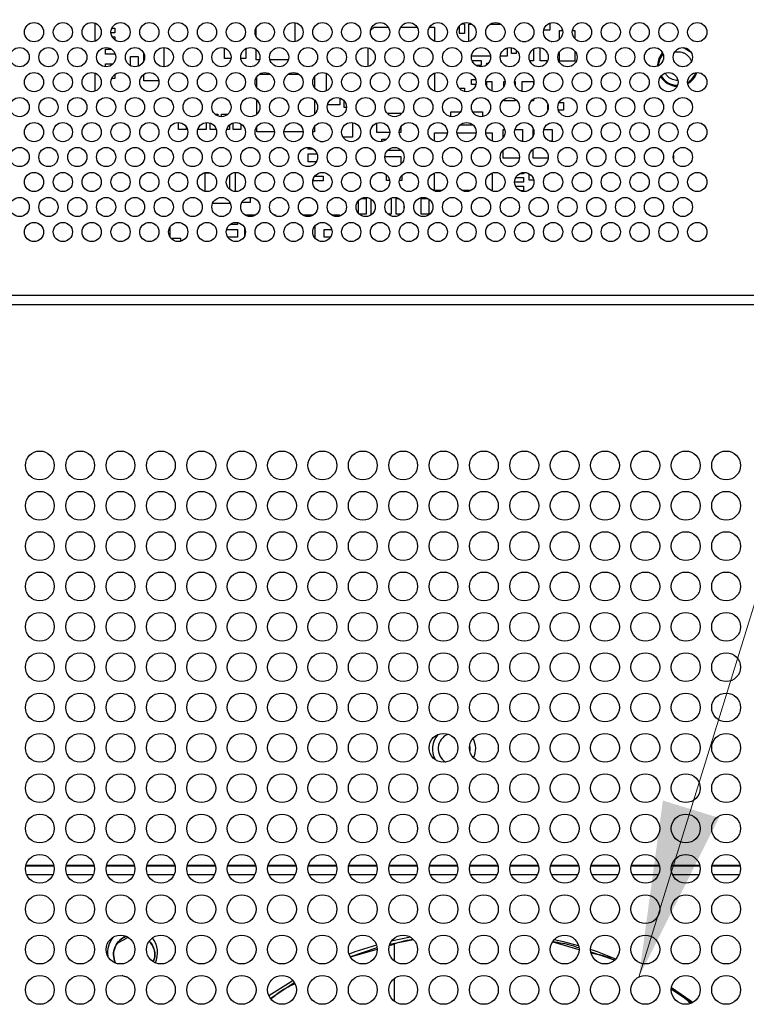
# Model space of a CAD drawing. Header units: millimetres. Extents: x 0 to 1118, y 0 to 864.
# Tile 60 of 69: x 855 to 874, y 426 to 452. Entities that reach past the tile are written whole.
import ezdxf

# ---------------------------------------------------------------- set-up
doc = ezdxf.new("R2010")
doc.units = ezdxf.units.MM
doc.header["$PDSIZE"] = -1
doc.styles.add('SLDTEXTSTYLE0', font='meiryo.ttc', dxfattribs={"width": 0.605})
doc.dimstyles.new('SLDDIMSTYLE3', dxfattribs={"dimtxt": 7.191292, "dimasz": 4.572, "dimexe": 0, "dimexo": 0.0625, "dimgap": 1.797823, "dimtad": 0, "dimtih": 1, "dimtoh": 1, "dimdec": 1, "dimlfac": 4, "dimrnd": 1e-09, "dimzin": 4, "dimdsep": 46, "dimtxsty": 'SLDTEXTSTYLE0', "dimsah": 1, "dimcen": 0.09, "dimadec": 0, "dimazin": 1, "dimtfac": 1, "dimtofl": 0, "dimtmove": 0, "dimatfit": 3, "dimfxl": 1, "dimfrac": 2, "dimtolj": 1, "dimtzin": 12, "dimarcsym": 0})

# ---------------------------------------------------------------- blocks, each defined once
blk = doc.blocks.new('_D_9')
at = {"color": 0, "linetype": 'Continuous', "lineweight": -2}
for p, q in [((805.003, 438.097), (805.003, 484.049)), ((809.575, 484.049), (842.716, 484.049)), ((900.431, 484.049), (867.291, 484.049)), ((905.003, 438.097), (905.003, 484.049))]:
    blk.add_line(p, q, dxfattribs=at)
at = {"color": 0}
for points in [[(809.575, 484.811), (809.575, 483.287), (805.003, 484.049)], [(900.431, 483.287), (900.431, 484.811), (905.003, 484.049)]]:
    blk.add_solid(points, dxfattribs=at)
at = {"layer": 'Defpoints', "color": 0}
for p in [(905.003, 484.049), (805.003, 438.034), (905.003, 438.034)]:
    blk.add_point(p, dxfattribs=at)
at = {"color": 0, "lineweight": 0, "insert": (855.003, 494.863), "char_height": 7.1913, "attachment_point": 2, "style": 'SLDTEXTSTYLE0'}
blk.add_mtext('\\A1;400.0\\P(15.75)', dxfattribs=at)

msp = doc.modelspace()

# ---------------------------------------------------------------- linework, layer by layer
at = {"color": 7, "linetype": 'Continuous', "lineweight": 0}
msp.add_line((892.8812, 496.2591), (871.3608, 426.6895), dxfattribs=at)
at = {"color": 7, "linetype": 'Continuous', "lineweight": 30}
for p, q in [((857.2085, 451.516), (857.2085, 451.0422)), ((862.4085, 451.5273), (862.4085, 451.0309)), ((869.046, 451.5151), (869.046, 451.3341)), ((857.7335, 451.2591), (857.6293, 451.2591)), ((857.6516, 451.3841), (857.7335, 451.3841)), ((857.7335, 451.3841), (857.7335, 451.2591)), ((861.4085, 451.1604), (861.4085, 451.3978)), ((864.3819, 451.32), (864.471, 451.4091)), ((864.471, 451.4091), (864.842, 451.4091)), ((865.165, 451.4091), (865.592, 451.4091)), ((865.915, 451.4091), (866.046, 451.4091)), ((866.046, 451.4091), (866.046, 451.0431)), ((866.696, 451.2466), (866.696, 451.45)), ((866.7552, 451.4966), (866.821, 451.4966)), ((866.821, 451.4966), (866.821, 451.2466)), ((866.9335, 451.4841), (867.0216, 451.4841)), ((866.9335, 451.0352), (866.9335, 451.4841)), ((867.4854, 451.4841), (867.7716, 451.4841)), ((869.046, 451.3341), (868.8846, 451.3341)), ((869.296, 451.0935), (869.296, 451.3216)), ((869.296, 451.3216), (869.3749, 451.3216)), ((869.6321, 451.3216), (869.696, 451.3216)), ((869.696, 451.3216), (869.696, 451.1082)), ((857.6592, 451.1591), (857.7335, 451.1591)), ((857.7335, 451.1591), (857.7335, 451.0754)), ((866.821, 451.2466), (866.696, 451.2466)), ((866.7866, 451.0466), (866.821, 451.0466)), ((866.821, 451.0466), (866.821, 451.0358)), ((868.3287, 451.0341), (868.4282, 451.0341)), ((869.0787, 451.0341), (869.096, 451.0341)), ((869.096, 451.0341), (869.096, 451.0312)), ((857.4835, 450.8341), (857.6466, 450.8341)), ((857.4835, 450.7091), (857.4835, 450.8341)), ((859.0085, 450.879), (859.0085, 450.3791)), ((860.5835, 450.5966), (860.5835, 450.866)), ((861.1335, 450.8484), (861.1335, 450.5966)), ((861.4085, 450.5591), (861.4085, 450.8252)), ((864.321, 450.3884), (864.321, 450.8698)), ((867.9335, 450.8691), (867.9335, 450.6591)), ((868.046, 450.7216), (868.046, 450.8755)), ((868.171, 450.8147), (868.171, 450.7216)), ((868.621, 450.8411), (868.621, 450.5341)), ((868.796, 450.5341), (868.796, 450.8755)), ((869.296, 450.5216), (869.296, 450.7685)), ((869.696, 450.7886), (869.696, 450.5216)), ((857.7335, 450.7091), (857.4835, 450.7091)), ((857.7335, 450.7271), (857.7335, 450.7091)), ((858.1335, 450.6466), (858.3335, 450.6466)), ((858.1335, 450.4098), (858.1335, 450.6466)), ((858.3335, 450.6466), (858.3335, 450.3922)), ((858.4835, 450.5311), (858.4835, 450.7271)), ((860.7514, 450.5966), (860.5835, 450.5966)), ((861.1335, 450.5966), (861.0056, 450.5966)), ((861.4935, 450.5591), (861.4085, 450.5591)), ((862.2435, 450.5591), (861.7635, 450.5591)), ((867.5017, 450.6591), (867.0053, 450.6591)), ((867.0198, 450.5403), (867.2585, 450.5403)), ((867.2585, 450.5403), (867.2585, 450.4153)), ((867.9335, 450.6591), (867.7553, 450.6591)), ((868.171, 450.7216), (868.046, 450.7216)), ((868.621, 450.5341), (868.5222, 450.5341)), ((868.9847, 450.5341), (868.796, 450.5341)), ((869.696, 450.5216), (869.296, 450.5216)), ((857.4835, 450.4591), (857.6868, 450.4591)), ((857.4835, 450.3799), (857.4835, 450.4591)), ((867.2585, 450.4153), (867.1238, 450.4153)), ((867.4085, 450.4716), (867.4476, 450.4716)), ((867.4085, 450.4329), (867.4085, 450.4716)), ((857.2085, 450.216), (857.2085, 449.7422)), ((857.7335, 450.0716), (857.6462, 450.0716)), ((857.7335, 450.1828), (857.7335, 450.0716)), ((858.4835, 450.0091), (858.4835, 450.1828)), ((858.8767, 450.0091), (858.4835, 450.0091)), ((861.421, 449.8397), (861.421, 450.1185)), ((861.4854, 450.1841), (861.7716, 450.1841)), ((862.2354, 450.1841), (862.5216, 450.1841)), ((862.921, 450.1185), (862.921, 449.8397)), ((863.2335, 449.7522), (863.2335, 450.206)), ((866.046, 450.2151), (866.046, 449.7431)), ((867.0085, 450.1778), (867.0085, 450.1926)), ((867.0301, 450.1778), (867.0085, 450.1778)), ((867.0085, 449.9216), (867.0085, 450.0466)), ((867.0085, 450.0466), (867.1192, 450.0466)), ((867.4085, 449.9966), (867.5335, 449.9966)), ((867.4085, 449.8604), (867.4085, 449.9966)), ((867.5335, 449.9966), (867.5335, 449.7479)), ((867.846, 449.9966), (867.8779, 449.9966)), ((867.846, 449.8558), (867.846, 449.9966)), ((868.1291, 449.9966), (868.146, 449.9966)), ((868.146, 449.9966), (868.146, 449.8872)), ((868.321, 449.9966), (868.621, 449.9966)), ((868.321, 449.7358), (868.321, 449.9966)), ((868.621, 449.9966), (868.621, 449.9183)), ((866.6843, 449.8216), (866.821, 449.8216)), ((866.821, 449.8216), (866.821, 449.7358)), ((867.1218, 449.9216), (867.0085, 449.9216)), ((861.421, 449.1435), (861.421, 449.5147)), ((862.921, 449.5147), (862.921, 449.1435)), ((863.5835, 449.566), (863.5835, 449.3841)), ((863.696, 449.3216), (863.696, 449.4886)), ((867.846, 449.4966), (867.846, 449.5232)), ((868.146, 449.4966), (867.846, 449.4966)), ((868.146, 449.5345), (868.146, 449.4966)), ((868.621, 449.4966), (868.5679, 449.4966)), ((868.621, 449.5411), (868.621, 449.4966)), ((863.5835, 449.3841), (863.2596, 449.3841)), ((863.7534, 449.3216), (863.696, 449.3216)), ((866.471, 449.0812), (866.471, 449.2091)), ((866.471, 449.2091), (866.7228, 449.2091)), ((867.0342, 449.2091), (867.296, 449.2091)), ((867.296, 449.2091), (867.296, 449.0841)), ((868.996, 449.2683), (868.996, 449.3899)), ((869.396, 449.2466), (869.2675, 449.2466)), ((869.2828, 449.4466), (869.396, 449.4466)), ((869.396, 449.4466), (869.396, 449.2466)), ((859.5826, 449.1466), (859.5835, 449.1466)), ((859.5835, 449.1466), (859.5835, 449.1458)), ((859.9085, 449.1466), (859.9244, 449.1466)), ((859.9085, 449.1329), (859.9085, 449.1466)), ((860.3326, 449.1466), (860.4085, 449.1466)), ((860.4085, 449.1466), (860.4085, 449.0979)), ((860.5085, 449.0791), (860.5085, 449.1466)), ((860.5085, 449.1466), (860.6744, 449.1466)), ((864.8093, 449.1716), (865.171, 449.1716)), ((865.171, 449.1716), (865.171, 449.1435)), ((867.296, 449.0841), (867.2944, 449.0825)), ((859.3835, 448.7466), (859.3835, 448.929)), ((859.5835, 448.7466), (859.3835, 448.7466)), ((859.5835, 448.8222), (859.5835, 448.7466)), ((859.9085, 448.7466), (859.9085, 448.7978)), ((860.1085, 448.7466), (859.9085, 448.7466)), ((860.1085, 448.9283), (860.1085, 448.7466)), ((860.2085, 448.7466), (860.2085, 448.916)), ((860.3692, 448.7466), (860.2085, 448.7466)), ((860.7085, 448.7466), (860.6378, 448.7466)), ((860.7085, 448.8624), (860.7085, 448.7466)), ((860.8085, 448.7466), (860.8085, 448.9191)), ((861.0085, 448.7466), (860.8085, 448.7466)), ((861.0085, 448.8926), (861.0085, 448.7466)), ((861.121, 448.7341), (861.121, 448.7399)), ((861.1224, 448.7341), (861.121, 448.7341)), ((861.421, 448.6841), (861.421, 448.8185)), ((862.921, 448.8185), (862.921, 448.6841)), ((863.9085, 448.9273), (863.9085, 448.5466)), ((864.546, 448.6716), (864.546, 448.9151)), ((865.171, 448.8185), (865.171, 448.6716)), ((867.052, 448.8591), (866.705, 448.8591)), ((867.8335, 448.7466), (867.8692, 448.7466)), ((867.8335, 448.536), (867.8335, 448.7466)), ((868.1378, 448.7466), (868.3335, 448.7466)), ((868.3335, 448.7466), (868.3335, 448.4466)), ((868.6085, 448.7466), (868.6192, 448.7466)), ((868.6085, 448.5811), (868.6085, 448.7466)), ((868.8878, 448.7466), (869.1085, 448.7466)), ((869.1085, 448.7466), (869.1085, 448.4466)), ((861.8784, 448.6841), (861.421, 448.6841)), ((862.6284, 448.6841), (862.1285, 448.6841)), ((862.921, 448.6841), (862.8785, 448.6841)), ((863.9085, 448.5466), (863.6665, 448.5466)), ((864.8784, 448.6716), (864.546, 448.6716)), ((864.671, 448.4966), (864.7994, 448.4966)), ((864.671, 448.4327), (864.671, 448.4966)), ((865.171, 448.6716), (865.1286, 448.6716)), ((866.046, 448.4431), (866.046, 448.6591)), ((866.046, 448.6591), (866.3777, 448.6591)), ((866.6293, 448.6591), (867.1277, 448.6591)), ((867.3793, 448.6591), (867.546, 448.6591)), ((867.546, 448.6591), (867.546, 448.4431)), ((868.3335, 448.4466), (868.2866, 448.4466)), ((869.1085, 448.4466), (869.0366, 448.4466)), ((862.7585, 448.2341), (862.7585, 448.279)), ((862.8966, 448.2341), (862.7585, 448.2341)), ((863.0787, 448.4341), (863.1585, 448.4341)), ((863.1585, 448.4341), (863.1585, 448.4309)), ((865.171, 448.1966), (864.8179, 448.1966)), ((865.171, 448.2147), (865.171, 448.1966)), ((867.8335, 447.9966), (867.8335, 448.2124)), ((868.6085, 447.9966), (868.6085, 448.2328)), ((862.7585, 447.9091), (862.7585, 448.1091)), ((862.7585, 448.1091), (862.9903, 448.1091)), ((864.7541, 448.0466), (865.171, 448.0466)), ((865.171, 448.0466), (865.171, 447.8435)), ((868.2514, 447.9966), (867.8335, 447.9966)), ((869.0014, 447.9966), (868.6085, 447.9966)), ((872.2585, 448.0788), (872.2585, 447.9793)), ((862.9728, 447.9091), (862.7585, 447.9091)), ((860.0835, 447.6216), (860.1893, 447.6216)), ((860.0835, 447.1332), (860.0835, 447.6216)), ((860.7085, 447.5624), (860.7085, 447.1958)), ((860.871, 447.1292), (860.871, 447.629)), ((862.896, 447.4091), (862.896, 447.471)), ((862.9323, 447.5341), (863.146, 447.5341)), ((863.146, 447.5341), (863.146, 447.4091)), ((864.796, 447.4216), (864.796, 447.5647)), ((864.8749, 447.4216), (864.796, 447.4216)), ((865.196, 447.4216), (865.1321, 447.4216)), ((865.196, 447.55), (865.196, 447.4216)), ((866.046, 447.1591), (866.046, 447.6151)), ((867.546, 447.6151), (867.546, 447.1591)), ((868.1578, 447.4966), (868.3585, 447.4966)), ((868.3585, 447.5966), (868.2552, 447.5966)), ((868.3585, 447.6283), (868.3585, 447.5966)), ((868.3585, 447.4966), (868.3585, 447.3716)), ((868.5022, 447.4278), (868.5022, 447.5963)), ((868.6237, 447.4278), (868.5022, 447.4278)), ((863.146, 447.4091), (862.896, 447.4091)), ((866.2472, 447.1591), (866.046, 447.1591)), ((866.9972, 447.1591), (866.7598, 447.1591)), ((867.546, 447.1591), (867.5098, 447.1591)), ((868.3585, 447.3716), (868.1286, 447.3716)), ((868.1528, 447.2716), (868.3585, 447.2716)), ((868.3585, 447.2716), (868.3585, 447.1466)), ((861.246, 446.979), (861.246, 446.8466)), ((864.1302, 446.9466), (864.271, 446.9466)), ((864.271, 446.9466), (864.271, 446.5466)), ((864.396, 446.5466), (864.396, 446.9345)), ((864.8802, 446.9466), (864.921, 446.9466)), ((864.921, 446.9466), (864.921, 446.5466)), ((865.046, 446.5466), (865.046, 446.9466)), ((865.046, 446.9466), (865.1268, 446.9466)), ((865.696, 446.9466), (865.8768, 446.9466)), ((865.696, 446.5466), (865.696, 446.9466)), ((865.896, 446.9345), (865.896, 446.5466)), ((868.3585, 447.1466), (868.2866, 447.1466)), ((860.7085, 446.8216), (860.2712, 446.8216)), ((860.7085, 446.8722), (860.7085, 446.8216)), ((861.246, 446.8466), (861.0328, 446.8466)), ((864.071, 446.5582), (864.071, 446.9)), ((865.246, 446.7899), (865.246, 446.6683)), ((861.1141, 446.5216), (861.3929, 446.5216)), ((861.8641, 446.5216), (861.896, 446.5216)), ((861.896, 446.5216), (861.9263, 446.4913)), ((862.6141, 446.5216), (862.8929, 446.5216)), ((863.3641, 446.5216), (863.571, 446.5216)), ((863.571, 446.5216), (863.571, 446.4884)), ((864.271, 446.5466), (864.0826, 446.5466)), ((864.4244, 446.5466), (864.396, 446.5466)), ((864.921, 446.5466), (864.8326, 446.5466)), ((865.1744, 446.5466), (865.046, 446.5466)), ((865.896, 446.5466), (865.696, 446.5466)), ((859.1585, 446.1978), (859.1585, 445.9604)), ((860.6378, 446.1466), (860.921, 446.1466)), ((860.921, 446.2716), (860.719, 446.2716)), ((860.921, 446.3255), (860.921, 446.2716)), ((860.921, 446.1466), (860.921, 445.9466)), ((861.1085, 445.9811), (861.1085, 446.1771)), ((862.9335, 446.2355), (862.9335, 445.9227)), ((863.171, 446.3216), (863.171, 446.3255)), ((863.1893, 446.3216), (863.171, 446.3216)), ((863.171, 446.1466), (863.3692, 446.1466)), ((863.171, 445.9466), (863.171, 446.1466)), ((859.1843, 445.9216), (859.4397, 445.9216)), ((859.4397, 445.9216), (859.4397, 445.8367)), ((860.921, 445.9466), (860.6665, 445.9466)), ((863.3405, 445.9466), (863.171, 445.9466)), ((978.8192, 444.4291), (798.5035, 444.4291)), ((978.996, 444.1791), (798.5035, 444.1791)), ((855.4111, 429.5791), (856.1459, 429.5791)), ((856.4611, 429.5791), (857.1959, 429.5791)), ((857.5111, 429.5791), (858.2459, 429.5791)), ((858.5611, 429.5791), (859.2959, 429.5791)), ((859.6111, 429.5791), (860.3459, 429.5791)), ((860.6611, 429.5791), (861.3959, 429.5791)), ((861.7111, 429.5791), (862.4459, 429.5791)), ((862.7611, 429.5791), (863.4959, 429.5791)), ((863.8111, 429.5791), (864.5459, 429.5791)), ((864.8611, 429.5791), (865.5959, 429.5791)), ((865.9111, 429.5791), (866.6459, 429.5791)), ((866.9611, 429.5791), (867.6959, 429.5791)), ((868.0111, 429.5791), (868.7459, 429.5791)), ((869.0611, 429.5791), (869.7959, 429.5791)), ((870.1111, 429.5791), (870.8459, 429.5791)), ((871.1611, 429.5791), (871.8959, 429.5791)), ((872.2111, 429.5791), (872.9459, 429.5791)), ((873.2611, 429.5791), (873.9959, 429.5791)), ((865.4229, 427.7247), (864.9213, 427.6191)), ((864.5453, 427.4447), (863.8617, 427.2125)), ((865.5, 427.658), (864.8783, 427.5344)), ((865.0035, 427.1041), (865.0035, 427.5441)), ((869.1217, 427.6072), (869.8024, 427.4095)), ((863.8618, 427.2124), (864.5517, 427.4129)), ((870.7237, 427.1301), (870.1161, 427.3364)), ((863.3236, 427.0839), (863.2347, 427.0444)), ((862.3986, 426.5372), (861.7879, 426.1291)), ((865.0035, 426.0541), (865.0035, 426.6541)), ((872.7257, 426.0148), (872.2084, 426.3604))]:
    msp.add_line(p, q, dxfattribs=at)
at = {"color": 8, "linetype": 'Continuous', "lineweight": 30}
for p, q in [((855.4171, 429.6041), (856.1399, 429.6041)), ((856.4671, 429.6041), (857.1899, 429.6041)), ((857.5171, 429.6041), (858.2399, 429.6041)), ((858.5671, 429.6041), (859.2899, 429.6041)), ((859.6171, 429.6041), (860.3399, 429.6041)), ((860.6671, 429.6041), (861.3899, 429.6041)), ((861.7171, 429.6041), (862.4399, 429.6041)), ((862.7671, 429.6041), (863.4899, 429.6041)), ((863.8171, 429.6041), (864.5399, 429.6041)), ((864.8671, 429.6041), (865.5899, 429.6041)), ((865.9171, 429.6041), (866.6399, 429.6041)), ((866.9671, 429.6041), (867.6899, 429.6041)), ((868.0171, 429.6041), (868.7399, 429.6041)), ((869.0671, 429.6041), (869.7899, 429.6041)), ((870.1171, 429.6041), (870.8399, 429.6041)), ((871.1671, 429.6041), (871.8899, 429.6041)), ((872.2171, 429.6041), (872.9399, 429.6041)), ((873.2671, 429.6041), (873.9899, 429.6041)), ((855.4348, 429.3541), (856.1222, 429.3541)), ((856.4848, 429.3541), (857.1722, 429.3541)), ((857.5348, 429.3541), (858.2222, 429.3541)), ((858.5848, 429.3541), (859.2722, 429.3541)), ((859.6348, 429.3541), (860.3222, 429.3541)), ((860.6848, 429.3541), (861.3722, 429.3541)), ((861.7348, 429.3541), (862.4222, 429.3541)), ((862.7848, 429.3541), (863.4722, 429.3541)), ((863.8348, 429.3541), (864.5222, 429.3541)), ((864.8848, 429.3541), (865.5722, 429.3541)), ((865.9348, 429.3541), (866.6222, 429.3541)), ((866.9848, 429.3541), (867.6722, 429.3541)), ((868.0348, 429.3541), (868.7222, 429.3541)), ((869.0848, 429.3541), (869.7722, 429.3541)), ((870.1348, 429.3541), (870.8222, 429.3541)), ((871.1848, 429.3541), (871.8722, 429.3541)), ((872.2348, 429.3541), (872.9222, 429.3541)), ((873.2848, 429.3541), (873.9722, 429.3541))]:
    msp.add_line(p, q, dxfattribs=at)
at = {"color": 7, "linetype": 'Continuous', "lineweight": 30, "flags": 128}
for points in [[(872.5021, 450.8791), (872.5623, 450.8585), (872.7193, 450.7553)], [(871.846, 450.3968), (871.886, 450.5975), (871.9762, 450.7427)], [(871.8711, 450.4085), (871.9091, 450.5879), (871.9874, 450.7173)], [(866.9578, 432.7108), (866.9649, 432.6586), (866.9622, 432.5736)], [(858.0738, 427.7242), (858.0397, 427.6983), (857.8151, 427.5784)], [(864.5356, 427.5184), (863.9754, 427.3406), (863.8228, 427.2854)], [(869.7915, 427.4982), (869.402, 427.603), (869.1548, 427.6605)], [(870.7608, 427.1573), (870.2816, 427.3406), (870.1035, 427.4013)], [(858.0663, 426.6787), (857.9562, 426.7105), (857.9171, 426.7271)], [(862.3636, 426.5977), (862.3124, 426.5678), (861.7364, 426.2005)], [(872.7631, 426.0277), (872.7125, 426.0648), (872.2073, 426.4075)]]:
    msp.add_lwpolyline(points, dxfattribs=at)
at = {"color": 7, "linetype": 'Continuous', "lineweight": 30}
for centre, radius in [((855.6285, 451.2791), 0.25), ((856.3785, 451.2791), 0.25), ((857.1285, 451.2791), 0.25), ((857.8785, 451.2791), 0.25), ((858.6285, 451.2791), 0.25), ((859.3785, 451.2791), 0.25), ((860.1285, 451.2791), 0.25), ((860.8785, 451.2791), 0.25), ((861.6285, 451.2791), 0.25), ((862.3785, 451.2791), 0.25), ((863.1285, 451.2791), 0.25), ((863.8785, 451.2791), 0.25), ((864.6285, 451.2791), 0.25), ((865.3785, 451.2791), 0.25), ((866.1285, 451.2791), 0.25), ((866.8785, 451.2791), 0.25), ((867.6285, 451.2791), 0.25), ((868.3785, 451.2791), 0.25), ((869.1285, 451.2791), 0.25), ((869.8785, 451.2791), 0.25), ((870.6285, 451.2791), 0.25), ((871.3785, 451.2791), 0.25), ((872.1285, 451.2791), 0.25), ((872.8785, 451.2791), 0.25), ((855.2535, 450.6291), 0.25), ((856.0035, 450.6291), 0.25), ((856.7535, 450.6291), 0.25), ((857.5035, 450.6291), 0.25), ((858.2535, 450.6291), 0.25), ((859.0035, 450.6291), 0.25), ((859.7535, 450.6291), 0.25), ((860.5035, 450.6291), 0.25), ((861.2535, 450.6291), 0.25), ((862.0035, 450.6291), 0.25), ((862.7535, 450.6291), 0.25), ((863.5035, 450.6291), 0.25), ((864.2535, 450.6291), 0.25), ((865.0035, 450.6291), 0.25), ((865.7535, 450.6291), 0.25), ((866.5035, 450.6291), 0.25), ((867.2535, 450.6291), 0.25), ((868.0035, 450.6291), 0.25), ((868.7535, 450.6291), 0.25), ((869.5035, 450.6291), 0.25), ((870.2535, 450.6291), 0.25), ((871.0035, 450.6291), 0.25), ((871.7535, 450.6291), 0.25), ((872.5035, 450.6291), 0.25), ((855.6285, 449.9791), 0.25), ((856.3785, 449.9791), 0.25), ((857.1285, 449.9791), 0.25), ((857.8785, 449.9791), 0.25), ((858.6285, 449.9791), 0.25), ((859.3785, 449.9791), 0.25), ((860.1285, 449.9791), 0.25), ((860.8785, 449.9791), 0.25), ((861.6285, 449.9791), 0.25), ((862.3785, 449.9791), 0.25), ((863.1285, 449.9791), 0.25), ((863.8785, 449.9791), 0.25), ((864.6285, 449.9791), 0.25), ((865.3785, 449.9791), 0.25), ((866.1285, 449.9791), 0.25), ((866.8785, 449.9791), 0.25), ((867.6285, 449.9791), 0.25), ((868.3785, 449.9791), 0.25), ((869.1285, 449.9791), 0.25), ((869.8785, 449.9791), 0.25), ((870.6285, 449.9791), 0.25), ((871.3785, 449.9791), 0.25), ((872.1285, 449.9791), 0.25), ((872.8785, 449.9791), 0.25), ((855.2535, 449.3291), 0.25), ((856.0035, 449.3291), 0.25), ((856.7535, 449.3291), 0.25), ((857.5035, 449.3291), 0.25), ((858.2535, 449.3291), 0.25), ((859.0035, 449.3291), 0.25), ((859.7535, 449.3291), 0.25), ((860.5035, 449.3291), 0.25), ((861.2535, 449.3291), 0.25), ((862.0035, 449.3291), 0.25), ((862.7535, 449.3291), 0.25), ((863.5035, 449.3291), 0.25), ((864.2535, 449.3291), 0.25), ((865.0035, 449.3291), 0.25), ((865.7535, 449.3291), 0.25), ((866.5035, 449.3291), 0.25), ((867.2535, 449.3291), 0.25), ((868.0035, 449.3291), 0.25), ((868.7535, 449.3291), 0.25), ((869.5035, 449.3291), 0.25), ((870.2535, 449.3291), 0.25), ((871.0035, 449.3291), 0.25), ((871.7535, 449.3291), 0.25), ((872.5035, 449.3291), 0.25), ((855.6285, 448.6791), 0.25), ((856.3785, 448.6791), 0.25), ((857.1285, 448.6791), 0.25), ((857.8785, 448.6791), 0.25), ((858.6285, 448.6791), 0.25), ((859.3785, 448.6791), 0.25), ((860.1285, 448.6791), 0.25), ((860.8785, 448.6791), 0.25), ((861.6285, 448.6791), 0.25), ((862.3785, 448.6791), 0.25), ((863.1285, 448.6791), 0.25), ((863.8785, 448.6791), 0.25), ((864.6285, 448.6791), 0.25), ((865.3785, 448.6791), 0.25), ((866.1285, 448.6791), 0.25), ((866.8785, 448.6791), 0.25), ((867.6285, 448.6791), 0.25), ((868.3785, 448.6791), 0.25), ((869.1285, 448.6791), 0.25), ((869.8785, 448.6791), 0.25), ((870.6285, 448.6791), 0.25), ((871.3785, 448.6791), 0.25), ((872.1285, 448.6791), 0.25), ((872.8785, 448.6791), 0.25), ((855.2535, 448.0291), 0.25), ((856.0035, 448.0291), 0.25), ((856.7535, 448.0291), 0.25), ((857.5035, 448.0291), 0.25), ((858.2535, 448.0291), 0.25), ((859.0035, 448.0291), 0.25), ((859.7535, 448.0291), 0.25), ((860.5035, 448.0291), 0.25), ((861.2535, 448.0291), 0.25), ((862.0035, 448.0291), 0.25), ((862.7535, 448.0291), 0.25), ((863.5035, 448.0291), 0.25), ((864.2535, 448.0291), 0.25), ((865.0035, 448.0291), 0.25), ((865.7535, 448.0291), 0.25), ((866.5035, 448.0291), 0.25), ((867.2535, 448.0291), 0.25), ((868.0035, 448.0291), 0.25), ((868.7535, 448.0291), 0.25), ((869.5035, 448.0291), 0.25), ((870.2535, 448.0291), 0.25), ((871.0035, 448.0291), 0.25), ((871.7535, 448.0291), 0.25), ((872.5035, 448.0291), 0.25), ((855.6285, 447.3791), 0.25), ((856.3785, 447.3791), 0.25), ((857.1285, 447.3791), 0.25), ((857.8785, 447.3791), 0.25), ((858.6285, 447.3791), 0.25), ((859.3785, 447.3791), 0.25), ((860.1285, 447.3791), 0.25), ((860.8785, 447.3791), 0.25), ((861.6285, 447.3791), 0.25), ((862.3785, 447.3791), 0.25), ((863.1285, 447.3791), 0.25), ((863.8785, 447.3791), 0.25), ((864.6285, 447.3791), 0.25), ((865.3785, 447.3791), 0.25), ((866.1285, 447.3791), 0.25), ((866.8785, 447.3791), 0.25), ((867.6285, 447.3791), 0.25), ((868.3785, 447.3791), 0.25), ((869.1285, 447.3791), 0.25), ((869.8785, 447.3791), 0.25), ((870.6285, 447.3791), 0.25), ((871.3785, 447.3791), 0.25), ((872.1285, 447.3791), 0.25), ((872.8785, 447.3791), 0.25), ((855.2535, 446.7291), 0.25), ((856.0035, 446.7291), 0.25), ((856.7535, 446.7291), 0.25), ((857.5035, 446.7291), 0.25), ((858.2535, 446.7291), 0.25), ((859.0035, 446.7291), 0.25), ((859.7535, 446.7291), 0.25), ((860.5035, 446.7291), 0.25), ((861.2535, 446.7291), 0.25), ((862.0035, 446.7291), 0.25), ((862.7535, 446.7291), 0.25), ((863.5035, 446.7291), 0.25), ((864.2535, 446.7291), 0.25), ((865.0035, 446.7291), 0.25), ((865.7535, 446.7291), 0.25), ((866.5035, 446.7291), 0.25), ((867.2535, 446.7291), 0.25), ((868.0035, 446.7291), 0.25), ((868.7535, 446.7291), 0.25), ((869.5035, 446.7291), 0.25), ((870.2535, 446.7291), 0.25), ((871.0035, 446.7291), 0.25), ((871.7535, 446.7291), 0.25), ((872.5035, 446.7291), 0.25), ((855.6285, 446.0791), 0.25), ((856.3785, 446.0791), 0.25), ((857.1285, 446.0791), 0.25), ((857.8785, 446.0791), 0.25), ((858.6285, 446.0791), 0.25), ((859.3785, 446.0791), 0.25), ((860.1285, 446.0791), 0.25), ((860.8785, 446.0791), 0.25), ((861.6285, 446.0791), 0.25), ((862.3785, 446.0791), 0.25), ((863.1285, 446.0791), 0.25), ((863.8785, 446.0791), 0.25), ((864.6285, 446.0791), 0.25), ((865.3785, 446.0791), 0.25), ((866.1285, 446.0791), 0.25), ((866.8785, 446.0791), 0.25), ((867.6285, 446.0791), 0.25), ((868.3785, 446.0791), 0.25), ((869.1285, 446.0791), 0.25), ((869.8785, 446.0791), 0.25), ((870.6285, 446.0791), 0.25), ((871.3785, 446.0791), 0.25), ((872.1285, 446.0791), 0.25), ((872.8785, 446.0791), 0.25), ((855.7785, 440.0041), 0.375), ((856.8285, 440.0041), 0.375), ((857.8785, 440.0041), 0.375), ((858.9285, 440.0041), 0.375), ((859.9785, 440.0041), 0.375), ((861.0285, 440.0041), 0.375), ((862.0785, 440.0041), 0.375), ((863.1285, 440.0041), 0.375), ((864.1785, 440.0041), 0.375), ((865.2285, 440.0041), 0.375), ((866.2785, 440.0041), 0.375), ((867.3285, 440.0041), 0.375), ((868.3785, 440.0041), 0.375), ((869.4285, 440.0041), 0.375), ((870.4785, 440.0041), 0.375), ((871.5285, 440.0041), 0.375), ((872.5785, 440.0041), 0.375), ((873.6285, 440.0041), 0.375), ((855.7785, 438.9541), 0.375), ((856.8285, 438.9541), 0.375), ((857.8785, 438.9541), 0.375), ((858.9285, 438.9541), 0.375), ((859.9785, 438.9541), 0.375), ((861.0285, 438.9541), 0.375), ((862.0785, 438.9541), 0.375), ((863.1285, 438.9541), 0.375), ((864.1785, 438.9541), 0.375), ((865.2285, 438.9541), 0.375), ((866.2785, 438.9541), 0.375), ((867.3285, 438.9541), 0.375), ((868.3785, 438.9541), 0.375), ((869.4285, 438.9541), 0.375), ((870.4785, 438.9541), 0.375), ((871.5285, 438.9541), 0.375), ((872.5785, 438.9541), 0.375), ((873.6285, 438.9541), 0.375), ((855.7785, 437.9041), 0.375), ((856.8285, 437.9041), 0.375), ((857.8785, 437.9041), 0.375), ((858.9285, 437.9041), 0.375), ((859.9785, 437.9041), 0.375), ((861.0285, 437.9041), 0.375), ((862.0785, 437.9041), 0.375), ((863.1285, 437.9041), 0.375), ((864.1785, 437.9041), 0.375), ((865.2285, 437.9041), 0.375), ((866.2785, 437.9041), 0.375), ((867.3285, 437.9041), 0.375), ((868.3785, 437.9041), 0.375), ((869.4285, 437.9041), 0.375), ((870.4785, 437.9041), 0.375), ((871.5285, 437.9041), 0.375), ((872.5785, 437.9041), 0.375), ((873.6285, 437.9041), 0.375), ((855.7785, 436.8541), 0.375), ((856.8285, 436.8541), 0.375), ((857.8785, 436.8541), 0.375), ((858.9285, 436.8541), 0.375), ((859.9785, 436.8541), 0.375), ((861.0285, 436.8541), 0.375), ((862.0785, 436.8541), 0.375), ((863.1285, 436.8541), 0.375), ((864.1785, 436.8541), 0.375), ((865.2285, 436.8541), 0.375), ((866.2785, 436.8541), 0.375), ((867.3285, 436.8541), 0.375), ((868.3785, 436.8541), 0.375), ((869.4285, 436.8541), 0.375), ((870.4785, 436.8541), 0.375), ((871.5285, 436.8541), 0.375), ((872.5785, 436.8541), 0.375), ((873.6285, 436.8541), 0.375), ((855.7785, 435.8041), 0.375), ((856.8285, 435.8041), 0.375), ((857.8785, 435.8041), 0.375), ((858.9285, 435.8041), 0.375), ((859.9785, 435.8041), 0.375), ((861.0285, 435.8041), 0.375), ((862.0785, 435.8041), 0.375), ((863.1285, 435.8041), 0.375), ((864.1785, 435.8041), 0.375), ((865.2285, 435.8041), 0.375), ((866.2785, 435.8041), 0.375), ((867.3285, 435.8041), 0.375), ((868.3785, 435.8041), 0.375), ((869.4285, 435.8041), 0.375), ((870.4785, 435.8041), 0.375), ((871.5285, 435.8041), 0.375), ((872.5785, 435.8041), 0.375), ((873.6285, 435.8041), 0.375), ((855.7785, 434.7541), 0.375), ((856.8285, 434.7541), 0.375), ((857.8785, 434.7541), 0.375), ((858.9285, 434.7541), 0.375), ((859.9785, 434.7541), 0.375), ((861.0285, 434.7541), 0.375), ((862.0785, 434.7541), 0.375), ((863.1285, 434.7541), 0.375), ((864.1785, 434.7541), 0.375), ((865.2285, 434.7541), 0.375), ((866.2785, 434.7541), 0.375), ((867.3285, 434.7541), 0.375), ((868.3785, 434.7541), 0.375), ((869.4285, 434.7541), 0.375), ((870.4785, 434.7541), 0.375), ((871.5285, 434.7541), 0.375), ((872.5785, 434.7541), 0.375), ((873.6285, 434.7541), 0.375), ((855.7785, 433.7041), 0.375), ((856.8285, 433.7041), 0.375), ((857.8785, 433.7041), 0.375), ((858.9285, 433.7041), 0.375), ((859.9785, 433.7041), 0.375), ((861.0285, 433.7041), 0.375), ((862.0785, 433.7041), 0.375), ((863.1285, 433.7041), 0.375), ((864.1785, 433.7041), 0.375), ((865.2285, 433.7041), 0.375), ((866.2785, 433.7041), 0.375), ((867.3285, 433.7041), 0.375), ((868.3785, 433.7041), 0.375), ((869.4285, 433.7041), 0.375), ((870.4785, 433.7041), 0.375), ((871.5285, 433.7041), 0.375), ((872.5785, 433.7041), 0.375), ((873.6285, 433.7041), 0.375), ((855.7785, 432.6541), 0.375), ((856.8285, 432.6541), 0.375), ((857.8785, 432.6541), 0.375), ((858.9285, 432.6541), 0.375), ((859.9785, 432.6541), 0.375), ((861.0285, 432.6541), 0.375), ((862.0785, 432.6541), 0.375), ((863.1285, 432.6541), 0.375), ((864.1785, 432.6541), 0.375), ((865.2285, 432.6541), 0.375), ((866.2785, 432.6541), 0.375), ((867.3285, 432.6541), 0.375), ((868.3785, 432.6541), 0.375), ((869.4285, 432.6541), 0.375), ((870.4785, 432.6541), 0.375), ((871.5285, 432.6541), 0.375), ((872.5785, 432.6541), 0.375), ((873.6285, 432.6541), 0.375), ((855.7785, 431.6041), 0.375), ((856.8285, 431.6041), 0.375), ((857.8785, 431.6041), 0.375), ((858.9285, 431.6041), 0.375), ((859.9785, 431.6041), 0.375), ((861.0285, 431.6041), 0.375), ((862.0785, 431.6041), 0.375), ((863.1285, 431.6041), 0.375), ((864.1785, 431.6041), 0.375), ((865.2285, 431.6041), 0.375), ((866.2785, 431.6041), 0.375), ((867.3285, 431.6041), 0.375), ((868.3785, 431.6041), 0.375), ((869.4285, 431.6041), 0.375), ((870.4785, 431.6041), 0.375), ((871.5285, 431.6041), 0.375), ((872.5785, 431.6041), 0.375), ((873.6285, 431.6041), 0.375), ((855.7785, 430.5541), 0.375), ((856.8285, 430.5541), 0.375), ((857.8785, 430.5541), 0.375), ((858.9285, 430.5541), 0.375), ((859.9785, 430.5541), 0.375), ((861.0285, 430.5541), 0.375), ((862.0785, 430.5541), 0.375), ((863.1285, 430.5541), 0.375), ((864.1785, 430.5541), 0.375), ((865.2285, 430.5541), 0.375), ((866.2785, 430.5541), 0.375), ((867.3285, 430.5541), 0.375), ((868.3785, 430.5541), 0.375), ((869.4285, 430.5541), 0.375), ((870.4785, 430.5541), 0.375), ((871.5285, 430.5541), 0.375), ((872.5785, 430.5541), 0.375), ((873.6285, 430.5541), 0.375), ((855.7785, 429.5041), 0.375), ((856.8285, 429.5041), 0.375), ((857.8785, 429.5041), 0.375), ((858.9285, 429.5041), 0.375), ((859.9785, 429.5041), 0.375), ((861.0285, 429.5041), 0.375), ((862.0785, 429.5041), 0.375), ((863.1285, 429.5041), 0.375), ((864.1785, 429.5041), 0.375), ((865.2285, 429.5041), 0.375), ((866.2785, 429.5041), 0.375), ((867.3285, 429.5041), 0.375), ((868.3785, 429.5041), 0.375), ((869.4285, 429.5041), 0.375), ((870.4785, 429.5041), 0.375), ((871.5285, 429.5041), 0.375), ((872.5785, 429.5041), 0.375), ((873.6285, 429.5041), 0.375), ((855.7785, 428.4541), 0.375), ((856.8285, 428.4541), 0.375), ((857.8785, 428.4541), 0.375), ((858.9285, 428.4541), 0.375), ((859.9785, 428.4541), 0.375), ((861.0285, 428.4541), 0.375), ((862.0785, 428.4541), 0.375), ((863.1285, 428.4541), 0.375), ((864.1785, 428.4541), 0.375), ((865.2285, 428.4541), 0.375), ((866.2785, 428.4541), 0.375), ((867.3285, 428.4541), 0.375), ((868.3785, 428.4541), 0.375), ((869.4285, 428.4541), 0.375), ((870.4785, 428.4541), 0.375), ((871.5285, 428.4541), 0.375), ((872.5785, 428.4541), 0.375), ((873.6285, 428.4541), 0.375), ((855.7785, 427.4041), 0.375), ((856.8285, 427.4041), 0.375), ((857.8785, 427.4041), 0.375), ((858.9285, 427.4041), 0.375), ((859.9785, 427.4041), 0.375), ((861.0285, 427.4041), 0.375), ((862.0785, 427.4041), 0.375), ((863.1285, 427.4041), 0.375), ((864.1785, 427.4041), 0.375), ((865.2285, 427.4041), 0.375), ((866.2785, 427.4041), 0.375), ((867.3285, 427.4041), 0.375), ((868.3785, 427.4041), 0.375), ((869.4285, 427.4041), 0.375), ((870.4785, 427.4041), 0.375), ((871.5285, 427.4041), 0.375), ((872.5785, 427.4041), 0.375), ((873.6285, 427.4041), 0.375), ((855.7785, 426.3541), 0.375), ((856.8285, 426.3541), 0.375), ((857.8785, 426.3541), 0.375), ((858.9285, 426.3541), 0.375), ((859.9785, 426.3541), 0.375), ((861.0285, 426.3541), 0.375), ((862.0785, 426.3541), 0.375), ((863.1285, 426.3541), 0.375), ((864.1785, 426.3541), 0.375), ((865.2285, 426.3541), 0.375), ((866.2785, 426.3541), 0.375), ((867.3285, 426.3541), 0.375), ((868.3785, 426.3541), 0.375), ((869.4285, 426.3541), 0.375), ((870.4785, 426.3541), 0.375), ((871.5285, 426.3541), 0.375), ((872.5785, 426.3541), 0.375), ((873.6285, 426.3541), 0.375)]:
    msp.add_circle(centre, radius, dxfattribs=at)
for centre, radius, start, end in [((872.371, 450.3966), 0.525, 211.51992, 268.18075), ((872.371, 450.3966), 0.5, 210.4444, 269.25627), ((872.371, 450.3966), 0.5, 301.02954, 340.08493), ((872.371, 450.3966), 0.525, 299.74287, 341.3716), ((866.5535, 432.6291), 0.5625, 139.0288, 210.58234), ((866.5535, 432.6291), 0.4125, 112.473, 237.13814), ((866.5535, 432.6291), 0.5625, 334.81592, 28.8793), ((858.191, 427.3166), 0.65, 140.96124, 187.75427), ((858.191, 427.3166), 0.65, 336.44869, 37.08366)]:
    msp.add_arc(centre, radius, start, end, dxfattribs=at)
at = {"color": 8, "linetype": 'Continuous', "lineweight": 30}
for points, knots in [([(872.2945, 450.757), (872.3199, 450.7634), (872.391, 450.7813), (872.4912, 450.7568), (872.5782, 450.7125), (872.6384, 450.6636), (872.6851, 450.6036), (872.7167, 450.5548), (872.7217, 450.5245), (872.7226, 450.5194)], [0, 0, 0, 0, 0.1442535, 0.4046146, 0.5463986, 0.6879345, 0.8297184, 0.9712541, 1, 1, 1, 1]), ([(872.3698, 450.0218), (872.3231, 450.0268), (872.2507, 450.0346), (872.1634, 450.081), (872.1046, 450.1299), (872.0648, 450.1746), (872.0501, 450.2045), (872.0467, 450.2115)], [0, 0, 0, 0, 0.35527263, 0.55040407, 0.745194, 0.94032529, 1, 1, 1, 1])]:
    msp.add_open_spline(points, degree=3, knots=knots, dxfattribs=at)
at = {"color": 7, "linetype": 'Continuous', "lineweight": 30}
for points, knots in [([(857.7378, 427.062), (857.7181, 427.1284), (857.6776, 427.2656), (857.7283, 427.4813), (857.846, 427.659), (857.9645, 427.7223), (858.0182, 427.751)], [0, 0, 0, 0, 0.2493709, 0.514945, 0.7805173, 1, 1, 1, 1]), ([(858.017, 427.7517), (857.9591, 427.7194), (857.8392, 427.6524), (857.7257, 427.4729), (857.6788, 427.2634), (857.7171, 427.1291), (857.7359, 427.063)], [0, 0, 0, 0, 0.23982602, 0.49578047, 0.7517362, 1, 1, 1, 1]), ([(858.6277, 427.6172), (858.6644, 427.5724), (858.7474, 427.4709), (858.7879, 427.2744), (858.7518, 427.1474), (858.7356, 427.0908)], [0, 0, 0, 0, 0.3048771, 0.6902162, 1, 1, 1, 1]), ([(858.7369, 427.0901), (858.7526, 427.147), (858.7869, 427.2718), (858.7476, 427.4677), (858.6667, 427.5714), (858.6291, 427.6196)], [0, 0, 0, 0, 0.30967971, 0.67914762, 1, 1, 1, 1]), ([(864.8715, 427.5058), (865.042, 427.5701), (865.2452, 427.6467), (865.4597, 427.6637), (865.4942, 427.6665)], [0, 0, 0, 0, 0.8393587, 1, 1, 1, 1]), ([(869.7951, 427.4454), (869.7405, 427.4649), (869.5221, 427.5431), (869.2918, 427.5773), (869.1192, 427.603)], [0, 0, 0, 0, 0.2500591, 1, 1, 1, 1]), ([(870.1214, 427.3168), (870.3097, 427.2788), (870.5183, 427.2367), (870.7051, 427.1394), (870.7234, 427.1298)], [0, 0, 0, 0, 0.902214, 1, 1, 1, 1]), ([(861.7929, 426.1227), (861.8859, 426.202), (862.074, 426.3623), (862.2994, 426.4641), (862.4134, 426.5155)], [0, 0, 0, 0, 0.49406667, 1, 1, 1, 1]), ([(872.21, 426.3724), (872.2273, 426.3638), (872.4099, 426.2727), (872.5617, 426.1331), (872.6992, 426.0067)], [0, 0, 0, 0, 0.09453756, 1, 1, 1, 1])]:
    msp.add_open_spline(points, degree=3, knots=knots, dxfattribs=at)
at = {"color": 7, "linetype": 'Continuous', "lineweight": 0}
msp.add_solid([(871.3608, 426.6895), (873.4399, 430.8321), (871.984, 431.2825)], dxfattribs=at)

# ---------------------------------------------------------------- dimensions: what is measured, and where the dimension line sits
dim = msp.add_linear_dim(base=(905.0035, 484.0486), p1=(805.0035, 438.0341), p2=(905.0035, 438.0341), text='<>\\P(15.75)', dimstyle='SLDDIMSTYLE3', dxfattribs=at)
dim.commit()
dim.dimension.update_dxf_attribs({"geometry": '_D_9', "text_midpoint": (855.0035, 484.0486), "dimtype": 160})

doc.saveas('drawing.dxf')
